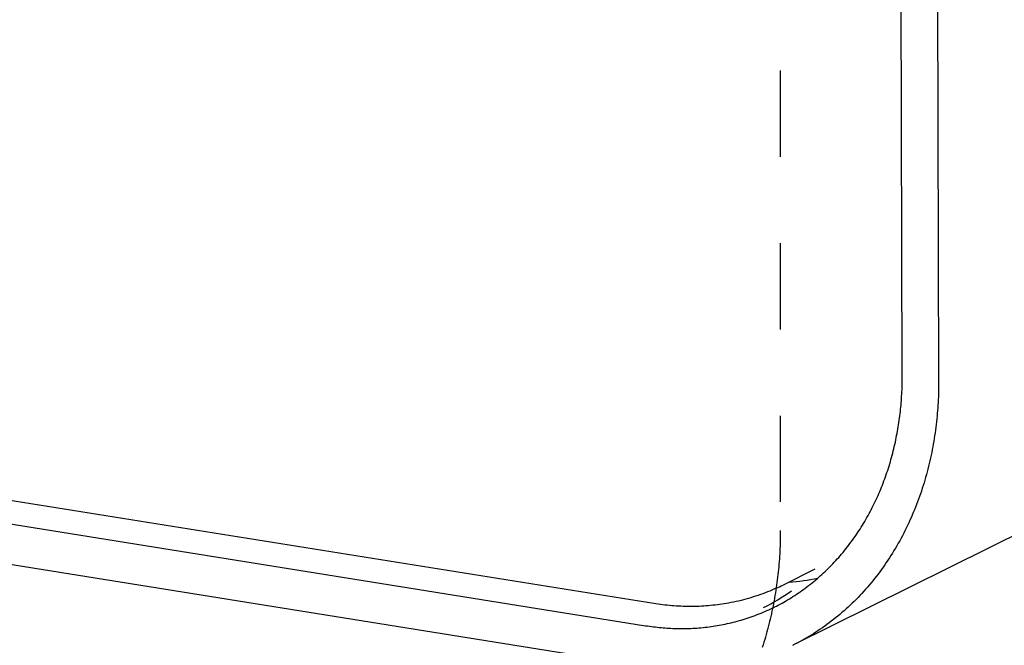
# Model space of a CAD drawing. Extents: x 11880 to 25577, y 6756 to 10446.
# Tile 40 of 87: x 23246 to 23418, y 7060 to 7168. Entities that reach past the tile are written whole.
import ezdxf

# ---------------------------------------------------------------- set-up
doc = ezdxf.new("R2010")
doc.units = 0
doc.header["$MEASUREMENT"] = 0
doc.linetypes.add('HIDDEN', pattern=[30, 15, -15])
doc.layers.add('HAIRLINE', color=178, linetype='CONTINUOUS')
doc.layers.add('HIDDEN', color=178, linetype='HIDDEN')

msp = doc.modelspace()

# ---------------------------------------------------------------- linework, layer by layer
at = {"layer": 'HAIRLINE'}
for p, q in [((23399.86, 7106.78), (23399.58, 7194.31)), ((23405.9, 7193.35), (23406.18, 7105.79)), ((23591.89, 7164.35), (23380.92, 7059.77)), ((23384.67, 7072.94), (23379.12, 7070.2))]:
    msp.add_line(p, q, dxfattribs=at)
at = {"layer": 'HAIRLINE', "color": 254}
for p, q in [((23356.99, 7066.94), (23057.11, 7114.82)), ((23055.27, 7111.09), (23355.21, 7063.13)), ((23355.24, 7056.02), (23055.33, 7104.12))]:
    msp.add_line(p, q, dxfattribs=at)
at = {"layer": 'HAIRLINE'}
for points in [[(23377.31, 7066.22), (23377.64, 7066.38), (23377.97, 7066.55), (23378.29, 7066.71), (23378.61, 7066.89), (23378.94, 7067.06), (23379.26, 7067.24), (23379.57, 7067.42), (23379.89, 7067.61), (23380.21, 7067.8), (23380.52, 7067.99), (23380.84, 7068.19), (23381.15, 7068.38), (23381.46, 7068.59), (23381.76, 7068.79), (23382.07, 7069), (23382.37, 7069.22), (23382.68, 7069.43), (23382.98, 7069.65), (23383.28, 7069.88), (23383.57, 7070.1), (23383.87, 7070.33), (23384.16, 7070.57), (23384.45, 7070.8), (23384.74, 7071.04), (23385.03, 7071.29), (23385.31, 7071.53), (23385.59, 7071.78), (23385.88, 7072.03), (23386.15, 7072.29), (23386.43, 7072.55), (23386.7, 7072.81), (23386.97, 7073.08), (23387.24, 7073.34), (23387.51, 7073.61), (23387.77, 7073.89), (23388.03, 7074.16), (23388.29, 7074.44), (23388.55, 7074.73), (23388.8, 7075.01), (23389.06, 7075.3), (23389.3, 7075.59), (23389.55, 7075.88), (23389.79, 7076.18), (23390.04, 7076.48), (23390.27, 7076.78), (23390.51, 7077.09), (23390.74, 7077.39), (23390.97, 7077.7), (23391.2, 7078.01), (23391.43, 7078.33), (23391.65, 7078.64), (23391.87, 7078.96), (23392.08, 7079.28), (23392.3, 7079.61), (23392.51, 7079.93), (23392.71, 7080.26), (23392.92, 7080.59), (23393.12, 7080.92), (23393.32, 7081.25), (23393.52, 7081.59), (23393.71, 7081.93), (23393.9, 7082.27), (23394.09, 7082.61), (23394.27, 7082.95), (23394.45, 7083.3), (23394.63, 7083.65), (23394.81, 7084), (23394.98, 7084.35), (23395.15, 7084.7), (23395.31, 7085.05), (23395.48, 7085.41), (23395.64, 7085.76), (23395.79, 7086.12), (23395.95, 7086.48), (23396.1, 7086.84), (23396.25, 7087.2), (23396.39, 7087.57), (23396.53, 7087.93), (23396.67, 7088.3), (23396.81, 7088.67), (23396.94, 7089.03), (23397.07, 7089.4), (23397.19, 7089.77), (23397.32, 7090.14), (23397.44, 7090.52), (23397.56, 7090.89), (23397.67, 7091.26), (23397.78, 7091.64), (23397.89, 7092.01), (23397.99, 7092.39), (23398.1, 7092.77), (23398.19, 7093.14), (23398.29, 7093.52), (23398.38, 7093.9), (23398.47, 7094.28), (23398.56, 7094.66), (23398.65, 7095.04), (23398.73, 7095.42), (23398.8, 7095.8), (23398.88, 7096.18), (23398.95, 7096.56), (23399.02, 7096.94), (23399.09, 7097.32), (23399.15, 7097.7), (23399.21, 7098.08), (23399.27, 7098.46), (23399.33, 7098.84), (23399.38, 7099.22), (23399.43, 7099.61), (23399.48, 7099.99), (23399.52, 7100.37), (23399.56, 7100.75), (23399.6, 7101.13), (23399.64, 7101.51), (23399.67, 7101.89), (23399.7, 7102.27), (23399.73, 7102.65), (23399.75, 7103.03), (23399.78, 7103.4), (23399.8, 7103.78), (23399.81, 7104.16), (23399.83, 7104.53), (23399.84, 7104.91), (23399.85, 7105.29), (23399.86, 7105.66), (23399.86, 7106.04), (23399.86, 7106.41), (23399.86, 7106.78)], [(23406.18, 7105.79), (23406.18, 7105.32), (23406.18, 7104.84), (23406.17, 7104.37), (23406.16, 7103.89), (23406.14, 7103.41), (23406.13, 7102.93), (23406.1, 7102.45), (23406.08, 7101.97), (23406.05, 7101.49), (23406.02, 7101.01), (23405.98, 7100.52), (23405.94, 7100.04), (23405.9, 7099.56), (23405.85, 7099.07), (23405.8, 7098.59), (23405.74, 7098.1), (23405.68, 7097.62), (23405.62, 7097.13), (23405.55, 7096.65), (23405.48, 7096.16), (23405.41, 7095.68), (23405.33, 7095.19), (23405.24, 7094.71), (23405.16, 7094.22), (23405.06, 7093.74), (23404.97, 7093.25), (23404.87, 7092.77), (23404.76, 7092.29), (23404.66, 7091.8), (23404.54, 7091.32), (23404.43, 7090.84), (23404.3, 7090.36), (23404.18, 7089.88), (23404.05, 7089.4), (23403.92, 7088.92), (23403.78, 7088.44), (23403.64, 7087.97), (23403.49, 7087.49), (23403.34, 7087.02), (23403.18, 7086.54), (23403.02, 7086.07), (23402.86, 7085.6), (23402.69, 7085.13), (23402.52, 7084.67), (23402.34, 7084.2), (23402.16, 7083.74), (23401.97, 7083.28), (23401.78, 7082.82), (23401.59, 7082.36), (23401.39, 7081.9), (23401.19, 7081.45), (23400.98, 7080.99), (23400.77, 7080.54), (23400.55, 7080.1), (23400.33, 7079.65), (23400.1, 7079.21), (23399.88, 7078.77), (23399.64, 7078.33), (23399.41, 7077.89), (23399.16, 7077.46), (23398.92, 7077.03), (23398.67, 7076.6), (23398.41, 7076.18), (23398.15, 7075.76), (23397.89, 7075.34), (23397.63, 7074.92), (23397.35, 7074.51), (23397.08, 7074.1), (23396.8, 7073.7), (23396.52, 7073.3), (23396.23, 7072.9), (23395.94, 7072.5), (23395.65, 7072.11), (23395.35, 7071.72), (23395.04, 7071.34), (23394.74, 7070.95), (23394.43, 7070.58), (23394.11, 7070.2), (23393.8, 7069.83), (23393.48, 7069.47), (23393.15, 7069.11), (23392.82, 7068.75), (23392.49, 7068.39), (23392.16, 7068.04), (23391.82, 7067.7), (23391.48, 7067.36), (23391.13, 7067.02), (23390.78, 7066.69), (23390.43, 7066.36), (23390.08, 7066.04), (23389.72, 7065.72), (23389.36, 7065.4), (23388.99, 7065.09), (23388.62, 7064.79), (23388.25, 7064.49), (23387.88, 7064.19), (23387.51, 7063.9), (23387.13, 7063.61), (23386.75, 7063.33), (23386.36, 7063.05), (23385.97, 7062.78), (23385.59, 7062.51), (23385.19, 7062.25), (23384.8, 7061.99), (23384.4, 7061.74), (23384, 7061.49), (23383.6, 7061.24), (23383.2, 7061.01), (23382.8, 7060.77), (23382.39, 7060.54), (23381.98, 7060.32), (23381.57, 7060.1), (23381.15, 7059.89), (23380.74, 7059.68)]]:
    msp.add_lwpolyline(points, dxfattribs=at)
at = {"layer": 'HAIRLINE', "color": 254}
for points in [[(23377.91, 7069.63), (23377.54, 7069.47), (23377.16, 7069.3), (23376.79, 7069.15), (23376.41, 7069), (23376, 7068.84), (23375.59, 7068.68), (23375.17, 7068.53), (23374.76, 7068.39), (23374.34, 7068.25), (23373.92, 7068.12), (23373.5, 7067.99), (23373.08, 7067.86), (23372.65, 7067.74), (23372.23, 7067.63), (23371.8, 7067.52), (23371.37, 7067.42), (23370.94, 7067.32), (23370.51, 7067.23), (23370.08, 7067.14), (23369.65, 7067.06), (23369.26, 7066.99), (23368.87, 7066.93), (23368.48, 7066.87), (23368.08, 7066.81), (23367.69, 7066.76), (23367.3, 7066.71), (23366.9, 7066.67), (23366.51, 7066.63), (23366.11, 7066.59), (23365.71, 7066.56), (23365.32, 7066.53), (23364.92, 7066.51), (23364.52, 7066.49), (23364.12, 7066.48), (23363.72, 7066.47), (23363.33, 7066.46), (23362.93, 7066.46), (23362.53, 7066.46), (23362.13, 7066.47), (23361.73, 7066.48), (23361.33, 7066.5), (23360.94, 7066.52), (23360.54, 7066.54), (23360.14, 7066.57), (23359.75, 7066.6), (23359.35, 7066.64), (23358.96, 7066.68), (23358.56, 7066.72), (23358.17, 7066.77), (23357.78, 7066.83), (23357.38, 7066.88), (23356.99, 7066.94)], [(23355.21, 7063.13), (23355.55, 7063.08), (23355.88, 7063.03), (23356.22, 7062.98), (23356.55, 7062.94), (23356.89, 7062.9), (23357.23, 7062.86), (23357.57, 7062.82), (23357.91, 7062.79), (23358.25, 7062.76), (23358.59, 7062.73), (23358.93, 7062.71), (23359.27, 7062.69), (23359.62, 7062.67), (23359.96, 7062.66), (23360.31, 7062.64), (23360.65, 7062.63), (23361, 7062.63), (23361.35, 7062.63), (23361.69, 7062.63), (23362.04, 7062.63), (23362.39, 7062.64), (23362.74, 7062.65), (23363.09, 7062.66), (23363.44, 7062.68), (23363.79, 7062.7), (23364.14, 7062.72), (23364.49, 7062.75), (23364.84, 7062.78), (23365.19, 7062.81), (23365.54, 7062.85), (23365.89, 7062.89), (23366.25, 7062.93), (23366.6, 7062.98), (23366.95, 7063.03), (23367.3, 7063.08), (23367.65, 7063.14), (23368, 7063.2), (23368.36, 7063.27), (23368.71, 7063.33), (23369.06, 7063.41), (23369.41, 7063.48), (23369.76, 7063.56), (23370.11, 7063.64), (23370.46, 7063.73), (23370.81, 7063.82), (23371.16, 7063.91), (23371.51, 7064.01), (23371.85, 7064.11), (23372.2, 7064.21), (23372.55, 7064.32), (23372.89, 7064.43), (23373.24, 7064.55), (23373.58, 7064.67), (23373.93, 7064.79), (23374.27, 7064.92), (23374.61, 7065.05), (23374.95, 7065.18), (23375.29, 7065.32), (23375.63, 7065.46), (23375.97, 7065.6), (23376.31, 7065.75), (23376.64, 7065.91), (23376.98, 7066.06), (23377.31, 7066.22)]]:
    msp.add_lwpolyline(points, dxfattribs=at)
at = {"layer": 'HAIRLINE'}
for centre, radius, start, end in [((23377.75, 7107.32), 36.69, 273.7609, 281.6222), ((23363.11, 7102.62), 36.16, 294.1627, 296.2678), ((23360.48, 7097.12), 34.4, 296.2774, 305.7186)]:
    msp.add_arc(centre, radius, start, end, dxfattribs=at)
at = {"layer": 'HIDDEN', "linetype": 'HIDDEN'}
msp.add_line((23378.38, 7549.64), (23378.64, 7079.66), dxfattribs=at)
msp.add_lwpolyline([(23378.64, 7079.66), (23378.64, 7079.21), (23378.64, 7078.77), (23378.63, 7078.32), (23378.62, 7077.88), (23378.61, 7077.43), (23378.59, 7076.98), (23378.57, 7076.53), (23378.55, 7076.08), (23378.53, 7075.63), (23378.5, 7075.18), (23378.47, 7074.73), (23378.44, 7074.28), (23378.4, 7073.82), (23378.36, 7073.37), (23378.32, 7072.92), (23378.27, 7072.46), (23378.22, 7072.01), (23378.17, 7071.56), (23378.11, 7071.1), (23378.06, 7070.65), (23377.99, 7070.19), (23377.93, 7069.74), (23377.86, 7069.28), (23377.79, 7068.83), (23377.71, 7068.37), (23377.64, 7067.92), (23377.55, 7067.47), (23377.47, 7067.01), (23377.38, 7066.56), (23377.29, 7066.1), (23377.19, 7065.65), (23377.1, 7065.2), (23376.99, 7064.74), (23376.89, 7064.29), (23376.78, 7063.84), (23376.67, 7063.39), (23376.55, 7062.94), (23376.43, 7062.49), (23376.31, 7062.04), (23376.18, 7061.59), (23376.05, 7061.14), (23375.92, 7060.7), (23375.78, 7060.25), (23375.64, 7059.81), (23375.5, 7059.36)], dxfattribs=at)

doc.saveas('drawing.dxf')
